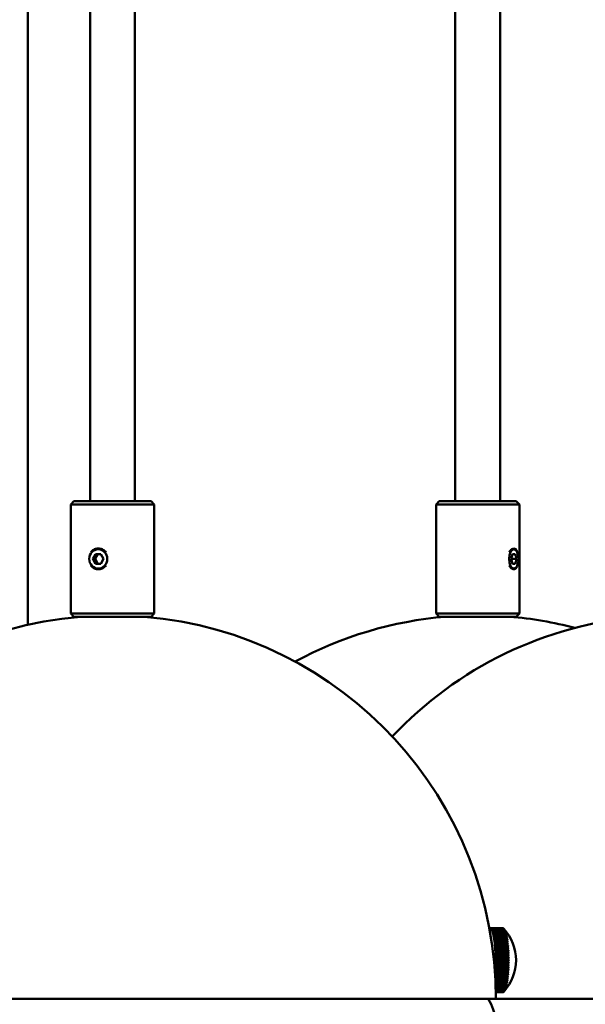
# Model space of a CAD drawing. Header units: millimetres. Extents: x 849 to 4035, y 828 to 3843.
# Tile 22 of 121: x 1314 to 1402, y 1695 to 1849. Entities that reach past the tile are written whole.
import ezdxf

# ---------------------------------------------------------------- set-up
doc = ezdxf.new("R2010")
doc.units = ezdxf.units.MM
doc.header["$LTSCALE"] = 15
doc.layers.add('Widoczne (ISO)', color=7, linetype='Continuous', lineweight=50)

msp = doc.modelspace()

# ---------------------------------------------------------------- linework, layer by layer
at = {"layer": 'Widoczne (ISO)'}
for p, q in [((1314.87, 2273.6), (1314.87, 1754.34)), ((1324.56, 2273.6), (1324.56, 1773.6)), ((1331.56, 2273.6), (1331.56, 1773.6)), ((1381.48, 2273.6), (1381.48, 1773.6)), ((1388.48, 2273.6), (1388.48, 1773.6)), ((1322.06, 1773.6), (1321.56, 1773.1)), ((1334.56, 1773.1), (1321.56, 1773.1)), ((1321.56, 1773.1), (1321.56, 1756.1)), ((1322.06, 1773.6), (1334.06, 1773.6)), ((1334.06, 1773.6), (1334.56, 1773.1)), ((1334.56, 1773.1), (1334.56, 1756.1)), ((1378.98, 1773.6), (1378.48, 1773.1)), ((1391.48, 1773.1), (1378.48, 1773.1)), ((1378.48, 1773.1), (1378.48, 1756.1)), ((1378.98, 1773.6), (1390.98, 1773.6)), ((1390.98, 1773.6), (1391.48, 1773.1)), ((1391.48, 1773.1), (1391.48, 1756.1)), ((1325.02, 1764.6), (1325.43, 1765.35)), ((1325.36, 1764.6), (1325.77, 1765.35)), ((1325.43, 1765.35), (1326.24, 1765.35)), ((1326.24, 1765.35), (1326.65, 1764.6)), ((1390.18, 1764.6), (1390.4, 1765.35)), ((1390.4, 1765.35), (1390.83, 1765.35)), ((1390.83, 1765.35), (1391.05, 1764.6)), ((1391.05, 1765.83), (1390.98, 1765.93)), ((1325.43, 1763.85), (1325.02, 1764.6)), ((1325.02, 1764.6), (1325.36, 1764.6)), ((1325.77, 1763.85), (1325.36, 1764.6)), ((1326.24, 1763.85), (1325.43, 1763.85)), ((1326.65, 1764.6), (1326.24, 1763.85)), ((1390.4, 1763.85), (1390.18, 1764.6)), ((1391.05, 1764.6), (1390.18, 1764.6)), ((1390.83, 1763.85), (1390.4, 1763.85)), ((1391.05, 1764.6), (1390.83, 1763.85)), ((1391.05, 1763.38), (1390.98, 1763.28)), ((1321.56, 1756.1), (1334.56, 1756.1)), ((1322.06, 1755.6), (1321.56, 1756.1)), ((1334.06, 1755.6), (1322.06, 1755.6)), ((1334.06, 1755.6), (1334.56, 1756.1)), ((1378.48, 1756.1), (1391.48, 1756.1)), ((1378.98, 1755.6), (1378.48, 1756.1)), ((1390.98, 1755.6), (1378.98, 1755.6)), ((1390.98, 1755.6), (1391.48, 1756.1)), ((1386.82, 1707.04), (1386.84, 1707.04)), ((1386.82, 1706.94), (1386.82, 1707.04)), ((1386.84, 1706.95), (1386.82, 1706.94)), ((1386.84, 1707.05), (1386.84, 1706.95)), ((1386.89, 1707.06), (1386.91, 1707.06)), ((1386.89, 1706.96), (1386.89, 1707.06)), ((1386.91, 1706.96), (1386.89, 1706.96)), ((1386.91, 1707.06), (1386.91, 1706.96)), ((1388.88, 1707.06), (1386.91, 1707.06)), ((1386.96, 1707.05), (1388.93, 1707.05)), ((1386.96, 1706.95), (1386.96, 1707.05)), ((1386.96, 1706.95), (1386.98, 1706.95)), ((1386.97, 1706.94), (1386.96, 1706.95)), ((1386.98, 1707.04), (1386.97, 1706.94)), ((1388.95, 1707.04), (1386.98, 1707.04)), ((1387.02, 1706.91), (1387.03, 1707.01)), ((1387.02, 1706.91), (1387.04, 1706.91)), ((1387.04, 1706.89), (1387.02, 1706.91)), ((1387.03, 1707.01), (1389, 1707.01)), ((1387.04, 1706.99), (1387.04, 1706.89)), ((1389.01, 1706.99), (1387.04, 1706.99)), ((1387.09, 1706.94), (1389.06, 1706.94)), ((1387.09, 1706.84), (1387.09, 1706.94)), ((1387.09, 1706.84), (1387.11, 1706.84)), ((1387.11, 1706.82), (1387.09, 1706.84)), ((1387.11, 1706.91), (1387.11, 1706.82)), ((1389.08, 1706.91), (1387.11, 1706.91)), ((1387.15, 1706.74), (1387.16, 1706.83)), ((1387.15, 1706.74), (1387.17, 1706.74)), ((1387.17, 1706.71), (1387.15, 1706.74)), ((1387.16, 1706.83), (1389.13, 1706.83)), ((1387.18, 1706.8), (1387.17, 1706.71)), ((1389.15, 1706.8), (1387.18, 1706.8)), ((1387.22, 1706.7), (1389.19, 1706.7)), ((1387.22, 1706.61), (1387.22, 1706.7)), ((1387.22, 1706.61), (1387.24, 1706.61)), ((1387.23, 1706.57), (1387.22, 1706.61)), ((1387.24, 1706.66), (1387.23, 1706.57)), ((1389.21, 1706.66), (1387.24, 1706.66)), ((1387.28, 1706.45), (1387.29, 1706.54)), ((1387.28, 1706.45), (1387.3, 1706.45)), ((1387.29, 1706.41), (1387.28, 1706.45)), ((1387.29, 1706.54), (1389.26, 1706.54)), ((1387.3, 1706.5), (1387.29, 1706.41)), ((1389.27, 1706.5), (1387.3, 1706.5)), ((1387.34, 1706.27), (1387.35, 1706.35)), ((1387.35, 1706.35), (1389.32, 1706.35)), ((1387.36, 1706.3), (1387.35, 1706.22)), ((1389.33, 1706.3), (1387.36, 1706.3)), ((1389.14, 1706.86), (1389.14, 1706.85)), ((1389.2, 1706.76), (1389.2, 1706.74)), ((1389.26, 1706.63), (1389.26, 1706.61)), ((1389.26, 1706.61), (1389.27, 1706.6)), ((1389.26, 1706.61), (1389.26, 1706.61)), ((1389.31, 1706.45), (1389.32, 1706.45)), ((1389.33, 1706.47), (1389.32, 1706.45)), ((1389.32, 1706.45), (1389.33, 1706.43)), ((1387.34, 1706.27), (1387.36, 1706.27)), ((1387.35, 1706.22), (1387.34, 1706.27)), ((1387.39, 1706.06), (1387.4, 1706.14)), ((1387.39, 1706.06), (1387.41, 1706.06)), ((1387.41, 1706), (1387.39, 1706.06)), ((1387.4, 1706.14), (1389.37, 1706.14)), ((1387.42, 1706.08), (1387.41, 1706)), ((1389.39, 1706.08), (1387.42, 1706.08)), ((1387.45, 1705.82), (1387.46, 1705.9)), ((1387.45, 1705.82), (1387.47, 1705.82)), ((1387.46, 1705.76), (1387.45, 1705.82)), ((1387.46, 1705.9), (1389.43, 1705.9)), ((1387.47, 1705.83), (1387.46, 1705.76)), ((1389.44, 1705.83), (1387.47, 1705.83)), ((1387.5, 1705.57), (1387.51, 1705.64)), ((1387.5, 1705.57), (1387.52, 1705.57)), ((1387.51, 1705.49), (1387.5, 1705.57)), ((1387.51, 1705.64), (1389.48, 1705.64)), ((1387.52, 1705.57), (1387.51, 1705.49)), ((1389.49, 1705.57), (1387.52, 1705.57)), ((1387.54, 1705.29), (1387.55, 1705.35)), ((1387.54, 1705.29), (1389.59, 1705.29)), ((1387.55, 1705.21), (1387.54, 1705.29)), ((1387.55, 1705.35), (1389.52, 1705.35)), ((1387.57, 1705.27), (1387.55, 1705.21)), ((1389.54, 1705.27), (1387.57, 1705.27)), ((1387.58, 1704.99), (1387.6, 1705.05)), ((1387.58, 1704.99), (1389.63, 1704.99)), ((1387.59, 1704.91), (1387.58, 1704.99)), ((1387.61, 1704.96), (1387.59, 1704.91)), ((1387.6, 1705.05), (1389.57, 1705.05)), ((1389.58, 1704.96), (1387.61, 1704.96)), ((1389.36, 1706.27), (1389.38, 1706.27)), ((1389.38, 1706.28), (1389.38, 1706.27)), ((1389.38, 1706.27), (1389.39, 1706.24)), ((1389.41, 1706.06), (1389.44, 1706.06)), ((1389.44, 1706.07), (1389.44, 1706.06)), ((1389.44, 1706.06), (1389.45, 1706.02)), ((1389.45, 1705.82), (1389.49, 1705.82)), ((1389.49, 1705.84), (1389.49, 1705.82)), ((1389.49, 1705.82), (1389.5, 1705.78)), ((1389.49, 1705.57), (1389.54, 1705.57)), ((1389.54, 1705.58), (1389.54, 1705.57)), ((1389.54, 1705.57), (1389.55, 1705.51)), ((1389.59, 1705.3), (1389.59, 1705.29)), ((1389.59, 1705.29), (1389.6, 1705.23)), ((1389.63, 1705), (1389.63, 1704.99)), ((1389.63, 1704.99), (1389.64, 1704.92)), ((1387.62, 1704.67), (1387.64, 1704.72)), ((1387.62, 1704.67), (1389.67, 1704.67)), ((1387.63, 1704.58), (1387.62, 1704.67)), ((1387.64, 1704.64), (1387.63, 1704.58)), ((1387.64, 1704.72), (1389.61, 1704.72)), ((1389.61, 1704.64), (1387.64, 1704.64)), ((1387.65, 1704.34), (1387.67, 1704.38)), ((1387.65, 1704.34), (1389.7, 1704.34)), ((1387.66, 1704.25), (1387.65, 1704.34)), ((1387.68, 1704.29), (1387.66, 1704.25)), ((1387.67, 1704.38), (1389.64, 1704.38)), ((1389.65, 1704.29), (1387.68, 1704.29)), ((1387.68, 1703.99), (1387.7, 1704.03)), ((1387.68, 1703.99), (1389.73, 1703.99)), ((1387.69, 1703.9), (1387.68, 1703.99)), ((1387.71, 1703.93), (1387.69, 1703.9)), ((1387.7, 1704.03), (1389.67, 1704.03)), ((1389.68, 1703.93), (1387.71, 1703.93)), ((1387.71, 1703.63), (1387.72, 1703.66)), ((1387.71, 1703.63), (1389.75, 1703.63)), ((1387.71, 1703.53), (1387.71, 1703.63)), ((1387.73, 1703.56), (1387.71, 1703.53)), ((1387.72, 1703.66), (1389.69, 1703.66)), ((1389.7, 1703.56), (1387.73, 1703.56)), ((1387.73, 1703.26), (1387.74, 1703.28)), ((1387.73, 1703.26), (1389.77, 1703.26)), ((1387.73, 1703.16), (1387.73, 1703.26)), ((1387.74, 1703.28), (1389.71, 1703.28)), ((1389.67, 1704.68), (1389.67, 1704.67)), ((1389.67, 1704.67), (1389.67, 1704.6)), ((1389.7, 1704.34), (1389.7, 1704.34)), ((1389.7, 1704.34), (1389.71, 1704.26)), ((1389.73, 1703.99), (1389.73, 1703.99)), ((1389.73, 1703.99), (1389.73, 1703.9)), ((1389.76, 1703.63), (1389.75, 1703.63)), ((1389.75, 1703.63), (1389.76, 1703.54)), ((1389.77, 1703.26), (1389.77, 1703.26)), ((1389.77, 1703.26), (1389.77, 1703.17)), ((1387.75, 1703.19), (1387.73, 1703.16)), ((1387.74, 1702.88), (1387.76, 1702.9)), ((1387.74, 1702.88), (1389.78, 1702.88)), ((1387.74, 1702.78), (1387.74, 1702.88)), ((1387.76, 1702.8), (1387.74, 1702.78)), ((1389.72, 1703.19), (1387.75, 1703.19)), ((1387.75, 1702.5), (1387.77, 1702.51)), ((1387.75, 1702.5), (1389.79, 1702.5)), ((1387.75, 1702.4), (1387.75, 1702.5)), ((1387.77, 1702.41), (1387.75, 1702.4)), ((1387.75, 1702.12), (1387.77, 1702.12)), ((1387.75, 1702.12), (1389.8, 1702.12)), ((1387.75, 1702.02), (1387.75, 1702.12)), ((1387.77, 1702.02), (1387.75, 1702.02)), ((1387.75, 1701.73), (1387.77, 1701.72)), ((1387.75, 1701.63), (1387.75, 1701.73)), ((1387.76, 1702.9), (1389.73, 1702.9)), ((1389.73, 1702.8), (1387.76, 1702.8)), ((1387.77, 1702.51), (1389.73, 1702.51)), ((1389.74, 1702.41), (1387.77, 1702.41)), ((1387.77, 1702.12), (1389.74, 1702.12)), ((1389.74, 1702.02), (1387.77, 1702.02)), ((1387.77, 1701.72), (1389.74, 1701.72)), ((1389.79, 1702.89), (1389.78, 1702.88)), ((1389.78, 1702.88), (1389.79, 1702.79)), ((1389.8, 1702.5), (1389.79, 1702.5)), ((1389.79, 1702.5), (1389.79, 1702.4)), ((1389.8, 1701.73), (1389.79, 1701.63)), ((1389.8, 1702.12), (1389.8, 1702.12)), ((1389.8, 1702.12), (1389.8, 1702.02)), ((1387.68, 1700.15), (1387.69, 1700.24)), ((1387.69, 1700.24), (1387.71, 1700.2)), ((1387.71, 1700.6), (1387.73, 1700.57)), ((1387.71, 1700.51), (1387.71, 1700.6)), ((1389.75, 1700.51), (1387.71, 1700.51)), ((1387.72, 1700.47), (1387.71, 1700.51)), ((1387.71, 1700.2), (1389.68, 1700.2)), ((1389.69, 1700.47), (1387.72, 1700.47)), ((1387.73, 1700.97), (1387.75, 1700.95)), ((1387.73, 1700.87), (1387.73, 1700.97)), ((1389.77, 1700.87), (1387.73, 1700.87)), ((1387.74, 1700.85), (1387.73, 1700.87)), ((1387.73, 1700.57), (1389.7, 1700.57)), ((1387.74, 1701.25), (1387.74, 1701.35)), ((1387.74, 1701.35), (1387.76, 1701.33)), ((1389.79, 1701.25), (1387.74, 1701.25)), ((1387.76, 1701.24), (1387.74, 1701.25)), ((1389.71, 1700.85), (1387.74, 1700.85)), ((1389.79, 1701.63), (1387.75, 1701.63)), ((1387.77, 1701.63), (1387.75, 1701.63)), ((1387.75, 1700.95), (1389.72, 1700.95)), ((1387.76, 1701.33), (1389.73, 1701.33)), ((1389.73, 1701.24), (1387.76, 1701.24)), ((1389.74, 1701.63), (1387.77, 1701.63)), ((1389.74, 1700.23), (1389.73, 1700.15)), ((1389.76, 1700.59), (1389.75, 1700.51)), ((1389.76, 1700.5), (1389.75, 1700.51)), ((1389.78, 1700.97), (1389.77, 1700.87)), ((1389.77, 1700.87), (1389.77, 1700.87)), ((1389.8, 1701.63), (1389.79, 1701.63)), ((1389.79, 1701.35), (1389.79, 1701.25)), ((1389.79, 1701.25), (1389.79, 1701.25)), ((1389.73, 1700.15), (1387.68, 1700.15)), ((1387.7, 1700.11), (1387.68, 1700.15)), ((1387.69, 1699.84), (1389.65, 1699.84)), ((1389.7, 1699.8), (1387.69, 1699.8)), ((1389.64, 1699.75), (1387.69, 1699.75)), ((1389.67, 1700.11), (1387.7, 1700.11)), ((1387.71, 1699.5), (1389.62, 1699.5)), ((1389.67, 1699.46), (1387.71, 1699.46)), ((1389.61, 1699.41), (1387.71, 1699.41)), ((1387.73, 1699.17), (1389.58, 1699.17)), ((1389.63, 1699.15), (1387.73, 1699.15)), ((1389.57, 1699.09), (1387.73, 1699.09)), ((1387.74, 1698.86), (1389.54, 1698.86)), ((1389.59, 1698.85), (1387.74, 1698.85)), ((1389.53, 1698.78), (1387.75, 1698.78)), ((1389.6, 1698.91), (1389.59, 1698.85)), ((1389.59, 1698.83), (1389.59, 1698.85)), ((1389.64, 1699.21), (1389.63, 1699.15)), ((1389.63, 1699.14), (1389.63, 1699.15)), ((1389.68, 1699.54), (1389.67, 1699.46)), ((1389.67, 1699.45), (1389.67, 1699.46)), ((1389.71, 1699.88), (1389.7, 1699.8)), ((1389.7, 1699.79), (1389.7, 1699.8)), ((1389.73, 1700.14), (1389.73, 1700.15)), ((1389.54, 1698.57), (1387.76, 1698.57)), ((1387.76, 1698.57), (1389.49, 1698.57)), ((1389.48, 1698.49), (1387.76, 1698.49)), ((1387.77, 1698.3), (1389.44, 1698.3)), ((1389.43, 1698.23), (1387.77, 1698.23)), ((1387.78, 1698.05), (1389.39, 1698.05)), ((1389.37, 1697.99), (1387.78, 1697.99)), ((1387.78, 1697.83), (1389.33, 1697.83)), ((1389.32, 1697.78), (1387.78, 1697.78)), ((1387.79, 1697.63), (1389.27, 1697.63)), ((1389.26, 1697.59), (1387.79, 1697.59)), ((1387.79, 1697.46), (1389.21, 1697.46)), ((1389.2, 1697.43), (1387.79, 1697.43)), ((1387.79, 1697.32), (1389.15, 1697.32)), ((1389.13, 1697.29), (1387.8, 1697.29)), ((1387.8, 1697.21), (1389.08, 1697.21)), ((1389.07, 1697.19), (1387.8, 1697.19)), ((1387.8, 1697.13), (1389.02, 1697.13)), ((1389, 1697.12), (1387.8, 1697.12)), ((1389.14, 1697.27), (1389.14, 1697.27)), ((1389.2, 1697.37), (1389.2, 1697.38)), ((1389.27, 1697.52), (1389.26, 1697.52)), ((1389.27, 1697.5), (1389.26, 1697.52)), ((1389.26, 1697.52), (1389.26, 1697.52)), ((1389.33, 1697.68), (1389.31, 1697.68)), ((1389.33, 1697.69), (1389.33, 1697.68)), ((1389.33, 1697.66), (1389.33, 1697.68)), ((1389.38, 1697.86), (1389.36, 1697.86)), ((1389.39, 1697.89), (1389.38, 1697.86)), ((1389.39, 1697.85), (1389.38, 1697.86)), ((1389.44, 1698.07), (1389.41, 1698.07)), ((1389.45, 1698.11), (1389.44, 1698.07)), ((1389.44, 1698.06), (1389.44, 1698.07)), ((1389.49, 1698.31), (1389.45, 1698.31)), ((1389.5, 1698.35), (1389.49, 1698.31)), ((1389.49, 1698.29), (1389.49, 1698.31)), ((1389.55, 1698.62), (1389.54, 1698.57)), ((1389.54, 1698.55), (1389.54, 1698.57)), ((1268.31, 1696.06), (1387.81, 1696.06)), ((1386.62, 1696.06), (1387.07, 1695.19)), ((1387.8, 1697.08), (1388.95, 1697.08)), ((1388.93, 1697.07), (1387.8, 1697.07)), ((1388.86, 1697.06), (1387.8, 1697.06)), ((1387.8, 1697.06), (1388.88, 1697.06)), ((1387.81, 1696.06), (1475.02, 1696.06))]:
    msp.add_line(p, q, dxfattribs=at)
for centre, radius, start, end in [((1328.06, 1696.06), 59.75, 94.8002, 180), ((1328.06, 1696.06), 59.75, 0, 85.1998), ((1384.98, 1696.06), 59.75, 94.8002, 118.4483), ((1415.27, 1696.06), 59.75, 94.8002, 136.8725), ((1384.98, 1696.06), 59.75, 75.3171, 85.1998), ((1383.7, 1702.06), 7.25, 317.3333, 42.6667), ((1382.63, 1692.88), 5, 7.1241, 27.4943)]:
    msp.add_arc(centre, radius, start, end, dxfattribs=at)
for centre, ratio in [((1325.84, 1764.6), 0.939693), ((1390.61, 1764.6), 0.5)]:
    msp.add_ellipse(centre, major_axis=(0, -1.5), ratio=ratio, dxfattribs=at)
for centre, major_axis, ratio, start_param, end_param in [((1386.9, 1702.06), (0, 5), 0.173648, 0.089741, 0.122955), ((1386.9, 1702.06), (0, 5), 0.173648, 0.011201, 0.06974), ((1386.9, 1702.06), (0, 5), 0.173648, 6.215846, 6.274386), ((1386.9, 1702.06), (0, 5), 0.173648, 6.137306, 6.195846), ((1386.9, 1702.06), (0, 5), 0.173648, 6.058767, 6.117306), ((1386.9, 1702.06), (0, 5), 0.173648, 5.980227, 6.038766), ((1386.9, 1702.06), (0, 5), 0.173648, 5.901687, 5.960227), ((1386.9, 1702.06), (0, 5), 0.173648, 5.823147, 5.881687), ((1386.9, 1702.06), (0, 5), 0.173648, 5.744607, 5.803147), ((1386.9, 1702.06), (0, 5), 0.173648, 5.666068, 5.724607), ((1388.87, 1702.06), (0, 5), 0.173648, 6.215846, 6.274386), ((1383.69, 1702.07), (-2.95, -6.62), 0.981864, 2.743286, 2.744761), ((1388.87, 1702.06), (0, 5), 0.173648, 6.137306, 6.195846), ((1383.69, 1702.07), (4.86, 5.38), 0.972867, 6.1923, 6.19529), ((1388.87, 1702.06), (0, 5), 0.173648, 6.058767, 6.117306), ((1383.69, 1702.07), (5.86, 4.26), 0.957873, 0.096137, 0.111675), ((1383.71, 1702.05), (5.86, 4.26), 0.957873, 0.096137, 0.111675), ((1388.87, 1702.06), (0, 5), 0.173648, 5.980227, 6.038766), ((1383.69, 1702.08), (6.39, 3.43), 0.936973, 0.225329, 0.240867), ((1388.95, 1702.06), (0, 4.92), 0.173648, 6.038599, 6.058934), ((1383.71, 1702.05), (6.39, 3.43), 0.936973, 0.225329, 0.240867), ((1388.87, 1702.06), (0, 5), 0.173648, 5.901687, 5.960227), ((1383.69, 1702.08), (6.68, 2.81), 0.910296, 0.312576, 0.328114), ((1388.95, 1702.06), (0, 4.92), 0.173648, 5.960059, 5.980394), ((1383.71, 1702.04), (6.68, 2.81), 0.910296, 0.312576, 0.328114), ((1388.87, 1702.06), (0, 5), 0.173648, 5.823147, 5.881687), ((1388.95, 1702.06), (0, 4.92), 0.173648, 5.88152, 5.901854), ((1383.69, 1702.08), (6.86, 2.34), 0.878006, 0.374192, 0.38973), ((1383.71, 1702.04), (6.86, 2.34), 0.878006, 0.374192, 0.38973), ((1388.87, 1702.06), (0, 5), 0.173648, 5.744607, 5.803147), ((1383.69, 1702.09), (6.97, 1.98), 0.840304, 0.419388, 0.434925), ((1388.95, 1702.06), (0, -4.92), 0.173648, 2.661387, 2.681722), ((1383.71, 1702.04), (-6.97, -1.98), 0.840304, 3.56098, 3.576518), ((1388.87, 1702.06), (0, 5), 0.173648, 5.666068, 5.724607), ((1386.9, 1702.06), (0, 5), 0.173648, 5.587528, 5.646067), ((1386.9, 1702.06), (0, 5), 0.173648, 5.508988, 5.567527), ((1386.9, 1702.06), (0, 5), 0.173648, 5.430448, 5.488988), ((1386.9, 1702.06), (0, 5), 0.173648, 5.351908, 5.410448), ((1386.9, 1702.06), (0, 5), 0.173648, 5.273369, 5.331908), ((1383.69, 1702.09), (7.05, 1.69), 0.797421, 0.453551, 0.469089), ((1388.95, 1702.06), (0, -4.92), 0.173648, 2.582847, 2.603182), ((1383.71, 1702.03), (-7.05, -1.69), 0.797421, 3.595144, 3.610681), ((1388.87, 1702.06), (0, 5), 0.173648, 5.587528, 5.646067), ((1383.69, 1702.09), (7.1, 1.45), 0.749621, 0.479982, 0.49552), ((1388.95, 1702.06), (0, -4.92), 0.173648, 2.504308, 2.524642), ((1383.71, 1702.03), (-7.1, -1.45), 0.749621, 3.621575, 3.637112), ((1388.87, 1702.06), (0, 5), 0.173648, 5.508988, 5.567527), ((1383.69, 1702.1), (7.14, 1.24), 0.6972, 0.500788, 0.516325), ((1388.95, 1702.06), (0, -4.92), 0.173648, 2.425768, 2.446102), ((1383.71, 1702.03), (-7.14, -1.24), 0.6972, 3.642381, 3.657918), ((1388.87, 1702.06), (0, 5), 0.173648, 5.430448, 5.488988), ((1383.69, 1702.1), (7.17, 1.07), 0.64048, 0.517366, 0.532904), ((1388.95, 1702.06), (0, -4.92), 0.173648, 2.347228, 2.367562), ((1383.71, 1702.02), (-7.17, -1.07), 0.64048, 3.658959, 3.674496), ((1388.87, 1702.06), (0, 5), 0.173648, 5.351908, 5.410448), ((1383.69, 1702.1), (7.19, 0.91), 0.579812, 0.530673, 0.54621), ((1383.71, 1702.02), (-7.19, -0.91), 0.579812, 3.672265, 3.687802), ((1388.87, 1702.06), (0, 5), 0.173648, 5.273369, 5.331908), ((1388.95, 1702.06), (0, -4.92), 0.173648, 2.268688, 2.289023), ((1388.95, 1702.06), (0, -4.92), 0.173648, 2.190148, 2.210483), ((1386.9, 1702.06), (0, 5), 0.173648, 5.194829, 5.253368), ((1386.9, 1702.06), (0, 5), 0.173648, 5.116289, 5.174828), ((1386.9, 1702.06), (0, 5), 0.173648, 5.037749, 5.096289), ((1386.9, 1702.06), (0, 5), 0.173648, 4.959209, 5.017749), ((1383.7, 1702.1), (7.21, 0.77), 0.515568, 0.541378, 0.556915), ((1383.7, 1702.02), (-7.21, -0.77), 0.515568, 3.682971, 3.698508), ((1388.87, 1702.06), (0, 5), 0.173648, 5.194829, 5.253368), ((1383.7, 1702.11), (7.22, 0.64), 0.448147, 0.549962, 0.565499), ((1383.7, 1702.02), (-7.22, -0.64), 0.448147, 3.691554, 3.707092), ((1388.87, 1702.06), (0, 5), 0.173648, 5.116289, 5.174828), ((1388.95, 1702.06), (0, -4.92), 0.173648, 2.111608, 2.131943), ((1383.7, 1702.11), (7.23, 0.52), 0.377962, 0.556772, 0.572309), ((1383.7, 1702.02), (-7.23, -0.52), 0.377962, 3.698364, 3.713902), ((1388.87, 1702.06), (0, 5), 0.173648, 5.037749, 5.096289), ((1383.7, 1702.11), (7.24, 0.41), 0.305447, 0.562061, 0.577598), ((1388.95, 1702.06), (0, -4.92), 0.173648, 2.033069, 2.053403), ((1383.7, 1702.01), (-7.24, -0.41), 0.305447, 3.703653, 3.719191), ((1388.87, 1702.06), (0, 5), 0.173648, 4.959209, 5.017749), ((1383.7, 1702.11), (7.24, 0.3), 0.231048, 0.566012, 0.581549), ((1388.95, 1702.06), (0, -4.92), 0.173648, 1.954529, 1.974863), ((1388.95, 1702.06), (0, -4.92), 0.173648, 1.875989, 1.896324), ((1388.95, 1702.06), (0, -4.92), 0.173648, 1.797449, 1.817784), ((1386.9, 1702.06), (0, 5), 0.173648, 4.880669, 4.939209), ((1386.9, 1702.06), (0, 5), 0.173648, 4.80213, 4.860669), ((1386.9, 1702.06), (0, 5), 0.173648, 4.72359, 4.782129), ((1386.9, 1702.06), (0, 5), 0.173648, 4.64505, 4.703589), ((1383.7, 1702.01), (-7.24, -0.3), 0.231048, 3.707604, 3.723142), ((1388.87, 1702.06), (0, 5), 0.173648, 4.880669, 4.939209), ((1383.7, 1702.11), (7.25, 0.2), 0.155226, 0.568754, 0.584291), ((1383.7, 1702.01), (-7.25, -0.2), 0.155226, 3.710346, 3.725884), ((1388.87, 1702.06), (0, 5), 0.173648, 4.80213, 4.860669), ((1383.7, 1702.11), (7.25, 0.1), 0.078446, 0.570373, 0.58591), ((1383.7, 1702.01), (-7.25, -0.1), 0.078446, 3.711965, 3.727502), ((1388.87, 1702.06), (0, 5), 0.173648, 4.72359, 4.782129), ((1383.7, 1702.11), (7.25, 0), 0.001182, 0.570917, 0.586455), ((1383.7, 1702.01), (-7.25, 0), 0.001182, 3.71251, 3.728047), ((1388.87, 1702.06), (0, 5), 0.173648, 4.64505, 4.703589), ((1383.7, 1702.11), (7.25, -0.1), 0.076088, 5.697243, 5.71278), ((1388.95, 1702.06), (0, -4.92), 0.173648, 1.718909, 1.739244), ((1388.95, 1702.06), (0, -4.92), 0.173648, 1.64037, 1.660704), ((1388.95, 1702.06), (0, -4.92), 0.173648, 1.56183, 1.582164), ((1388.95, 1702.06), (0, -4.92), 0.173648, 1.48329, 1.503624), ((1386.9, 1702.06), (0, 5), 0.173648, 4.330891, 4.38943), ((1386.9, 1702.06), (0, 5), 0.173648, 4.409431, 4.46797), ((1386.9, 1702.06), (0, 5), 0.173648, 4.48797, 4.54651), ((1386.9, 1702.06), (0, 5), 0.173648, 4.56651, 4.62505), ((1388.87, 1702.06), (0, 5), 0.173648, 4.330891, 4.38943), ((1383.7, 1702.11), (7.23, -0.52), 0.375777, 5.710693, 5.72623), ((1383.7, 1702.01), (-7.24, 0.41), 0.303198, 2.563855, 2.579392), ((1388.87, 1702.06), (0, 5), 0.173648, 4.409431, 4.46797), ((1383.7, 1702.11), (7.24, -0.41), 0.303198, 5.705447, 5.720985), ((1383.7, 1702.01), (-7.24, 0.3), 0.228749, 2.559942, 2.57548), ((1388.87, 1702.06), (0, 5), 0.173648, 4.48797, 4.54651), ((1383.7, 1702.11), (7.24, -0.3), 0.228749, 5.701535, 5.717072), ((1388.87, 1702.06), (0, 5), 0.173648, 4.56651, 4.62505), ((1383.7, 1702.11), (7.25, -0.2), 0.15289, 5.698829, 5.714366), ((1383.7, 1702.01), (-7.25, 0.2), 0.15289, 2.557236, 2.572773), ((1388.95, 1702.06), (0, -4.92), 0.173648, 1.169131, 1.189465), ((1383.7, 1702.01), (-7.25, 0.1), 0.076088, 2.55565, 2.571188), ((1388.95, 1702.06), (0, -4.92), 0.173648, 1.24767, 1.268005), ((1388.95, 1702.06), (0, -4.92), 0.173648, 1.32621, 1.346545), ((1388.95, 1702.06), (0, -4.92), 0.173648, 1.40475, 1.425085), ((1386.9, 1702.06), (0, 5), 0.173648, 4.267441, 4.31089), ((1388.87, 1702.06), (0, 5), 0.173648, 3.938192, 3.996731), ((1383.69, 1702.02), (-7.17, 1.06), 0.638682, 2.608238, 2.623775), ((1388.87, 1702.06), (0, 5), 0.173648, 4.016731, 4.075271), ((1383.71, 1702.1), (7.17, -1.06), 0.638682, 5.74983, 5.765368), ((1383.69, 1702.02), (-7.19, 0.91), 0.577898, 2.59502, 2.610557), ((1388.87, 1702.06), (0, 5), 0.173648, 4.095271, 4.153811), ((1383.71, 1702.1), (7.19, -0.91), 0.577898, 5.736612, 5.75215), ((1388.95, 1702.06), (0, -4.92), 0.173648, 0.854971, 0.875306), ((1383.7, 1702.02), (-7.21, 0.77), 0.513552, 2.584386, 2.599923), ((1388.87, 1702.06), (0, 5), 0.173648, 4.173811, 4.232351), ((1383.7, 1702.1), (7.21, -0.77), 0.513552, 5.725978, 5.741516), ((1388.95, 1702.06), (0, -4.92), 0.173648, 0.933511, 0.953846), ((1383.7, 1702.02), (-7.22, 0.64), 0.44604, 2.575861, 2.591398), ((1388.87, 1702.06), (0, 5), 0.173648, 4.252351, 4.31089), ((1383.7, 1702.11), (7.22, -0.64), 0.44604, 5.717453, 5.732991), ((1383.7, 1702.02), (-7.23, 0.52), 0.375777, 2.5691, 2.584638), ((1388.95, 1702.06), (0, -4.92), 0.173648, 1.012051, 1.032386), ((1388.95, 1702.06), (0, -4.92), 0.173648, 1.090591, 1.110925), ((1388.87, 1702.06), (0, -5), 0.173648, 0.089741, 0.14828), ((1383.69, 1702.05), (4.91, -5.34), 0.972497, 0.080369, 0.083405), ((1388.87, 1702.06), (0, -5), 0.173648, 0.16828, 0.22682), ((1383.69, 1702.05), (5.88, -4.23), 0.957321, 6.1667, 6.182238), ((1383.71, 1702.07), (5.88, -4.23), 0.957321, 6.1667, 6.182238), ((1388.87, 1702.06), (0, -5), 0.173648, 0.24682, 0.30536), ((1383.69, 1702.05), (6.4, -3.41), 0.936242, 6.039138, 6.054675), ((1388.95, 1702.06), (0, -4.92), 0.173648, 0.226653, 0.246987), ((1388.87, 1702.06), (0, -5), 0.173648, 0.32536, 0.3839), ((1383.71, 1702.08), (6.4, -3.41), 0.936242, 6.039138, 6.054675), ((1383.69, 1702.04), (6.69, -2.79), 0.909391, 5.952868, 5.968406), ((1388.95, 1702.06), (0, -4.92), 0.173648, 0.305193, 0.325527), ((1388.87, 1702.06), (0, 5), 0.173648, 3.545493, 3.604032), ((1383.71, 1702.08), (6.69, -2.79), 0.909391, 5.952868, 5.968406), ((1383.69, 1702.04), (6.86, -2.33), 0.876933, 5.891865, 5.907402), ((1388.87, 1702.06), (0, 5), 0.173648, 3.624032, 3.682572), ((1383.71, 1702.08), (6.86, -2.33), 0.876933, 5.891865, 5.907402), ((1388.95, 1702.06), (0, -4.92), 0.173648, 0.383732, 0.404067), ((1383.69, 1702.04), (-6.98, 1.97), 0.839068, 2.70548, 2.721018), ((1388.87, 1702.06), (0, 5), 0.173648, 3.702572, 3.761112), ((1383.71, 1702.09), (6.98, -1.97), 0.839068, 5.847073, 5.86261), ((1388.95, 1702.06), (0, -4.92), 0.173648, 0.462272, 0.482607), ((1383.69, 1702.03), (-7.05, 1.68), 0.796031, 2.671594, 2.687132), ((1388.87, 1702.06), (0, 5), 0.173648, 3.781112, 3.839651), ((1383.71, 1702.09), (7.05, -1.68), 0.796031, 5.813187, 5.828724), ((1388.95, 1702.06), (0, -4.92), 0.173648, 0.540812, 0.561147), ((1383.69, 1702.03), (-7.11, 1.44), 0.748085, 2.645362, 2.660899), ((1388.87, 1702.06), (0, 5), 0.173648, 3.859652, 3.918191), ((1383.71, 1702.09), (7.11, -1.44), 0.748085, 5.786955, 5.802492), ((1388.95, 1702.06), (0, -4.92), 0.173648, 0.619352, 0.639686), ((1383.69, 1702.03), (-7.14, 1.24), 0.695528, 2.624703, 2.640241), ((1383.71, 1702.1), (7.14, -1.24), 0.695528, 5.766296, 5.781833), ((1388.95, 1702.06), (0, -4.92), 0.173648, 0.697892, 0.718226), ((1388.95, 1702.06), (0, -4.92), 0.173648, 0.776432, 0.796766), ((1383.69, 1702.06), (0.05, -7.25), 0.984807, 0.802999, 0.803022), ((1388.87, 1702.06), (0, -5), 0.173648, 0.011201, 0.06974), ((1383.69, 1702.06), (3.03, -6.59), 0.981678, 0.385499, 0.38702)]:
    msp.add_ellipse(centre, major_axis=major_axis, ratio=ratio, start_param=start_param, end_param=end_param, dxfattribs=at)
for points, knots in [([(1324.7, 1765.64), (1324.73, 1765.68), (1324.76, 1765.71), (1324.92, 1765.89), (1325.08, 1766.02), (1325.44, 1766.18), (1325.64, 1766.22), (1325.84, 1766.22)], [1.0890755, 1.0890755, 1.0890755, 1.0890755, 1.1041419, 1.1041419, 1.1654784, 1.1654784, 1.2268149, 1.2268149, 1.2268149, 1.2268149]), ([(1325.84, 1766.22), (1326.03, 1766.22), (1326.24, 1766.18), (1326.62, 1766.02), (1326.8, 1765.89), (1326.98, 1765.71), (1327.02, 1765.68), (1327.05, 1765.64)], [0.245363, 0.245363, 0.245363, 0.245363, 0.3066995, 0.3066995, 0.368036, 0.368036, 0.3831023, 0.3831023, 0.3831023, 0.3831023]), ([(1389.88, 1765.64), (1389.91, 1765.68), (1389.93, 1765.71), (1390.05, 1765.89), (1390.16, 1766.02), (1390.39, 1766.18), (1390.51, 1766.22), (1390.61, 1766.22)], [1.0890755, 1.0890755, 1.0890755, 1.0890755, 1.1041419, 1.1041419, 1.1654784, 1.1654784, 1.2268149, 1.2268149, 1.2268149, 1.2268149]), ([(1390.61, 1766.22), (1390.72, 1766.22), (1390.81, 1766.18), (1390.98, 1766.02), (1391.05, 1765.89), (1391.1, 1765.75), (1391.1, 1765.74), (1391.1, 1765.74)], [0.245363, 0.245363, 0.245363, 0.245363, 0.3066995, 0.3066995, 0.368036, 0.368036, 0.3686787, 0.3686787, 0.3686787, 0.3686787]), ([(1325.84, 1762.98), (1325.64, 1762.98), (1325.44, 1763.02), (1325.08, 1763.19), (1324.92, 1763.31), (1324.76, 1763.49), (1324.73, 1763.53), (1324.7, 1763.57)], [0.7360889, 0.7360889, 0.7360889, 0.7360889, 0.7974254, 0.7974254, 0.8587619, 0.8587619, 0.8738283, 0.8738283, 0.8738283, 0.8738283]), ([(1327.05, 1763.57), (1327.02, 1763.53), (1326.98, 1763.49), (1326.8, 1763.31), (1326.62, 1763.19), (1326.24, 1763.02), (1326.03, 1762.98), (1325.84, 1762.98)], [0.5983496, 0.5983496, 0.5983496, 0.5983496, 0.6134159, 0.6134159, 0.6747524, 0.6747524, 0.7360889, 0.7360889, 0.7360889, 0.7360889]), ([(1390.61, 1762.98), (1390.51, 1762.98), (1390.39, 1763.02), (1390.16, 1763.19), (1390.05, 1763.31), (1389.93, 1763.49), (1389.91, 1763.53), (1389.88, 1763.57)], [0.7360889, 0.7360889, 0.7360889, 0.7360889, 0.7974254, 0.7974254, 0.8587619, 0.8587619, 0.8738283, 0.8738283, 0.8738283, 0.8738283]), ([(1391.1, 1763.46), (1391.1, 1763.46), (1391.1, 1763.46), (1391.05, 1763.31), (1390.98, 1763.19), (1390.81, 1763.02), (1390.72, 1762.98), (1390.61, 1762.98)], [0.6127731, 0.6127731, 0.6127731, 0.6127731, 0.6134159, 0.6134159, 0.6747524, 0.6747524, 0.7360889, 0.7360889, 0.7360889, 0.7360889])]:
    msp.add_open_spline(points, degree=3, knots=knots, dxfattribs=at)

doc.saveas('drawing.dxf')
